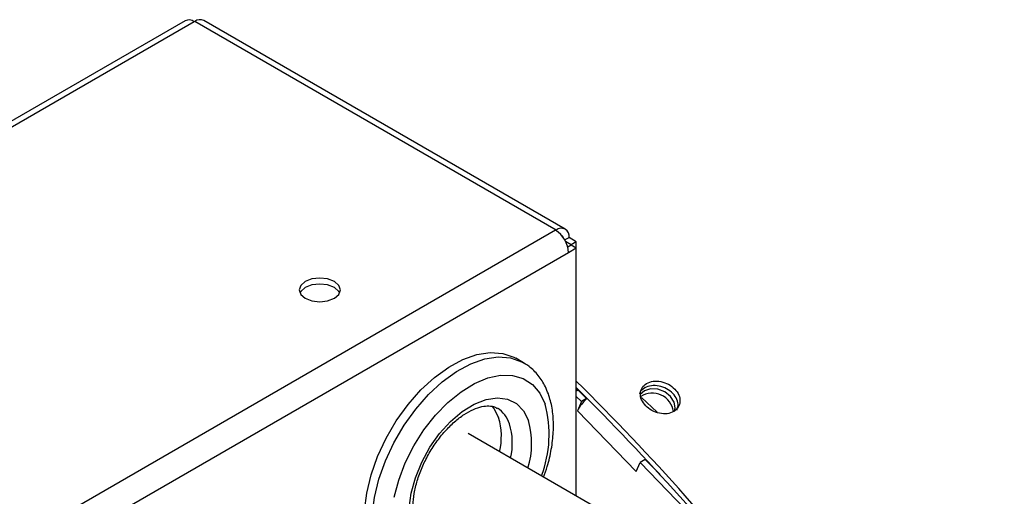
# Model space of a CAD drawing. Extents: x 5 to 297, y -3 to 205.
# Tile 11 of 31: x 82 to 98, y 73 to 80. Entities that reach past the tile are written whole.
import ezdxf

# ---------------------------------------------------------------- set-up
doc = ezdxf.new("R2010")
doc.units = 0
doc.layers.get('0').update_dxf_attribs({"linetype": 'CONTINUOUS'})

msp = doc.modelspace()

# ---------------------------------------------------------------- linework, layer by layer
at = {"color": 7, "linetype": 'CONTINUOUS'}
for p, q in [((84.762, 80.101), (74.66, 74.269)), ((84.905, 80.086), (74.803, 74.255)), ((84.913, 80.091), (84.905, 80.086)), ((90.57, 76.825), (84.913, 80.091)), ((90.713, 76.84), (85.056, 80.105)), ((90.562, 76.821), (80.46, 70.989)), ((90.57, 76.825), (90.562, 76.821)), ((90.704, 76.67), (90.772, 76.709)), ((90.805, 76.596), (90.717, 76.647)), ((90.886, 76.643), (90.772, 76.709)), ((90.886, 76.643), (90.805, 76.596)), ((90.886, 76.541), (90.886, 76.643)), ((90.764, 76.471), (80.662, 70.639)), ((90.805, 76.588), (90.752, 76.557)), ((90.886, 76.541), (90.764, 76.471)), ((90.805, 76.588), (90.805, 76.596)), ((90.886, 76.541), (90.805, 76.588)), ((90.886, 72.663), (90.886, 76.541)), ((90.059, 74.749), (89.938, 74.819)), ((90.042, 74.758), (90.059, 74.749)), ((90.917, 74.32), (90.886, 74.338)), ((90.917, 74.32), (90.886, 74.302)), ((90.917, 74.32), (91.046, 74.186)), ((90.886, 74.222), (90.966, 74.139)), ((91.046, 74.186), (90.966, 74.139)), ((91.055, 74.191), (91.044, 74.181)), ((91.044, 74.181), (91.046, 74.186)), ((92.154, 73.973), (91.907, 74.203)), ((90.966, 74.139), (90.904, 73.995)), ((91.825, 73.044), (90.904, 73.995)), ((101.902, 66.303), (89.191, 73.641)), ((91.967, 73.235), (91.886, 73.188)), ((91.965, 73.23), (91.974, 73.238)), ((91.967, 73.235), (92.197, 72.997)), ((91.825, 73.044), (91.886, 73.188)), ((91.886, 73.188), (92.806, 72.238))]:
    msp.add_line(p, q, dxfattribs=at)
at = {"color": 8, "linetype": 'CONTINUOUS'}
msp.add_line((90.57, 76.816), (90.57, 76.825), dxfattribs=at)
at = {"color": 7, "linetype": 'CONTINUOUS', "flags": 128}
for points in [[(87.098, 76.019), (86.993, 76.059), (86.87, 76.073), (86.747, 76.059), (86.643, 76.019), (86.573, 75.959), (86.549, 75.888), (86.573, 75.817), (86.643, 75.757), (86.747, 75.716), (86.87, 75.702), (86.993, 75.716), (87.098, 75.757), (87.167, 75.817), (87.192, 75.888), (87.167, 75.959), (87.098, 76.019)], [(87.098, 75.926), (86.993, 75.966), (86.87, 75.98), (86.747, 75.966), (86.643, 75.926), (86.573, 75.865), (86.559, 75.841)], [(87.181, 75.841), (87.167, 75.865), (87.098, 75.926)], [(87.973, 71.416), (87.924, 71.448), (87.788, 71.575), (87.682, 71.741), (87.61, 71.944), (87.572, 72.176), (87.57, 72.433), (87.604, 72.708), (87.673, 72.994), (87.775, 73.282), (87.908, 73.566), (88.068, 73.839), (88.251, 74.093), (88.452, 74.322), (88.666, 74.519), (88.888, 74.68), (89.111, 74.801), (89.331, 74.878), (89.54, 74.91), (89.735, 74.895), (89.909, 74.834), (89.938, 74.819)], [(92.422, 73.984), (92.435, 74.041), (92.419, 74.133), (92.361, 74.221), (92.271, 74.291), (92.161, 74.332), (92.049, 74.338), (91.952, 74.308), (91.888, 74.252)], [(89.565, 74.066), (89.595, 74.031), (89.669, 73.891)], [(91.994, 73.206), (91.997, 73.208), (91.999, 73.211)]]:
    msp.add_lwpolyline(points, dxfattribs=at)
at = {"color": 8, "linetype": 'CONTINUOUS', "flags": 128}
for points in [[(88.095, 71.346), (88.045, 71.378), (87.909, 71.505), (87.803, 71.671), (87.731, 71.874), (87.693, 72.106), (87.691, 72.363), (87.725, 72.638), (87.794, 72.924), (87.897, 73.212), (88.029, 73.496), (88.189, 73.769), (88.372, 74.023), (88.573, 74.252), (88.788, 74.449), (89.009, 74.611), (89.233, 74.731), (89.452, 74.808), (89.662, 74.84), (89.856, 74.825), (90.03, 74.764), (90.042, 74.758)], [(88.034, 72.643), (88.105, 72.912), (88.209, 73.183), (88.343, 73.447), (88.501, 73.697), (88.681, 73.926), (88.877, 74.127), (89.082, 74.295), (89.292, 74.424), (89.5, 74.511), (89.7, 74.553), (89.887, 74.55), (90.054, 74.501), (90.198, 74.407), (90.314, 74.272), (90.399, 74.099), (90.399, 74.099)], [(88.27, 72.476), (88.3, 72.708), (88.366, 72.949), (88.465, 73.191), (88.593, 73.424), (88.746, 73.639), (88.917, 73.828), (89.1, 73.984), (89.288, 74.1), (89.474, 74.173), (89.65, 74.199), (89.81, 74.177), (89.948, 74.109), (90.058, 73.996), (90.136, 73.844), (90.136, 73.844)]]:
    msp.add_lwpolyline(points, dxfattribs=at)
at = {"color": 7, "linetype": 'CONTINUOUS'}
for centre, radius, start, end in [((84.821, 79.97), 0.144, 54.3824, 114.3071), ((84.997, 79.974), 0.144, 65.6929, 125.6176), ((90.325, 76.451), 0.439, 2.6055, 57.3945), ((90.649, 76.729), 0.125, 350.786, 129.2033), ((90.62, 76.683), 0.0681, 14.9627, 58.4491), ((63.687, 46.899), 38.721, 38.0439, 45.3763), ((63.816, 46.984), 38.498, 38.3135, 45.3207), ((91.465, 73.718), 0.626, 132.2585, 153.7035), ((92.076, 73.941), 0.333, 7.2011, 122.7203), ((88.686, 73.593), 1.027, 346.6379, 16.8374)]:
    msp.add_arc(centre, radius, start, end, dxfattribs=at)
at = {"color": 8, "linetype": 'CONTINUOUS'}
for centre, radius, start, end in [((89.424, 73.663), 0.436, 17.1677, 58.7637), ((88.649, 73.627), 1.812, 338.9997, 15.1178), ((88.858, 73.494), 1.027, 346.6379, 16.8374), ((88.875, 73.483), 1.312, 343.0259, 15.9787)]:
    msp.add_arc(centre, radius, start, end, dxfattribs=at)
at = {"color": 7, "linetype": 'CONTINUOUS'}
for points, knots in [([(90.449, 74.259), (90.434, 74.297), (90.392, 74.403), (90.295, 74.553), (90.17, 74.683), (90.074, 74.735), (90.036, 74.755)], [0, 0, 0, 0, 0.17671, 0.493568, 0.801968, 1, 1, 1, 1]), ([(92.46, 74.007), (92.468, 74.029), (92.489, 74.08), (92.469, 74.175), (92.403, 74.27), (92.303, 74.347), (92.182, 74.388), (92.058, 74.395), (91.956, 74.357), (91.89, 74.308), (91.88, 74.267), (91.878, 74.257)], [0, 0, 0, 0, 0.0902841, 0.2145802, 0.3385725, 0.4628623, 0.5868586, 0.7112201, 0.8351479, 0.959611, 1, 1, 1, 1]), ([(91.973, 74.074), (92.003, 74.047), (92.065, 73.993), (92.189, 73.952), (92.311, 73.943), (92.416, 73.98), (92.491, 74.047), (92.517, 74.141), (92.5, 74.244), (92.432, 74.34), (92.333, 74.417), (92.211, 74.458), (92.087, 74.465), (91.982, 74.428), (91.908, 74.361), (91.882, 74.269), (91.898, 74.166), (91.948, 74.105), (91.973, 74.074)], [0, 0, 0, 0, 0.062494, 0.125124, 0.187609, 0.249956, 0.31239, 0.374786, 0.437419, 0.49998, 0.56269, 0.625173, 0.687735, 0.75, 0.812534, 0.874829, 0.937343, 1, 1, 1, 1]), ([(90.375, 72.957), (90.395, 73.012), (90.448, 73.159), (90.5, 73.396), (90.532, 73.664), (90.527, 73.919), (90.496, 74.116), (90.46, 74.224), (90.449, 74.259)], [0, 0, 0, 0, 0.117066, 0.312392, 0.508716, 0.706211, 0.904621, 1, 1, 1, 1]), ([(88.504, 72.059), (88.503, 72.06), (88.47, 72.072), (88.429, 72.119), (88.372, 72.218), (88.337, 72.35), (88.327, 72.515), (88.345, 72.701), (88.392, 72.901), (88.467, 73.108), (88.567, 73.312), (88.69, 73.505), (88.829, 73.679), (88.978, 73.827), (89.13, 73.943), (89.277, 74.023), (89.411, 74.067), (89.523, 74.076), (89.6, 74.064), (89.635, 74.041), (89.648, 74.033)], [0, 0, 0, 0, 0.0026372, 0.0755594, 0.1329416, 0.1944513, 0.2536743, 0.3126335, 0.3718988, 0.4316141, 0.4916632, 0.5518551, 0.611953, 0.6717011, 0.7309012, 0.7894309, 0.8474241, 0.9054958, 0.9653062, 1, 1, 1, 1])]:
    msp.add_open_spline(points, degree=3, knots=knots, dxfattribs=at)

doc.saveas('drawing.dxf')
